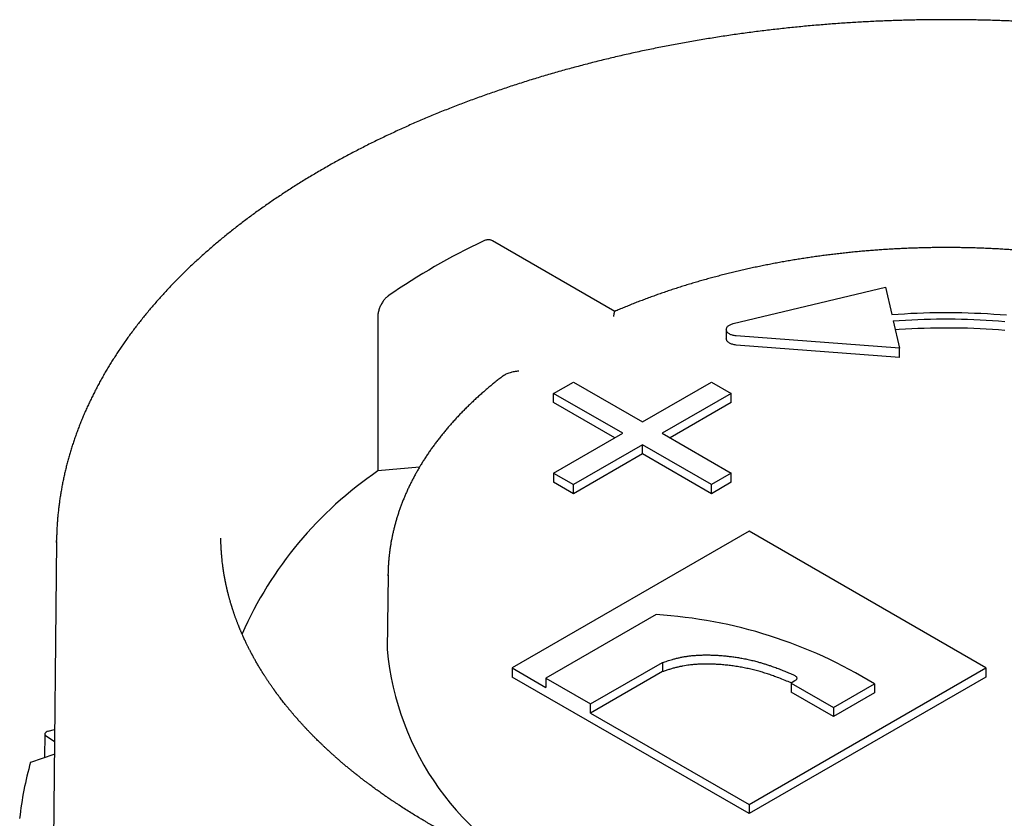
# Model space of a CAD drawing. Header units: millimetres. Extents: x 8 to 313, y 12 to 244.
# Tile 13 of 21: x 265 to 282, y 105 to 119. Entities that reach past the tile are written whole.
import ezdxf

# ---------------------------------------------------------------- set-up
doc = ezdxf.new("R2010")
doc.units = ezdxf.units.MM

msp = doc.modelspace()

# ---------------------------------------------------------------- linework, layer by layer
at = {"color": 7, "linetype": 'Continuous', "lineweight": 30}
for p, q in [((275.487, 113.868), (273.295, 115.134)), ((277.608, 113.651), (280.336, 114.303)), ((280.336, 114.303), (280.447, 113.812)), ((271.241, 113.767), (271.243, 111.01)), ((280.474, 113.698), (280.585, 113.207)), ((277.484, 113.544), (277.484, 113.381)), ((280.585, 113.207), (277.658, 113.429)), ((280.585, 113.044), (277.658, 113.266)), ((280.585, 113.044), (280.585, 113.207)), ((274.391, 112.397), (274.744, 112.601)), ((274.744, 112.601), (275.982, 111.887)), ((275.982, 111.887), (277.219, 112.601)), ((277.219, 112.601), (277.573, 112.397)), ((275.628, 111.683), (274.391, 112.397)), ((274.391, 112.234), (274.391, 112.397)), ((277.573, 112.397), (276.335, 111.683)), ((277.573, 112.234), (277.573, 112.397)), ((275.487, 111.601), (274.391, 112.234)), ((277.573, 112.234), (276.477, 111.601)), ((274.391, 110.969), (275.628, 111.683)), ((276.335, 111.683), (277.573, 110.969)), ((275.982, 111.479), (274.744, 110.765)), ((275.982, 111.316), (274.744, 110.601)), ((277.219, 110.765), (275.982, 111.479)), ((275.982, 111.316), (275.982, 111.479)), ((277.219, 110.601), (275.982, 111.316)), ((271.986, 111.074), (271.243, 111.01)), ((274.391, 110.969), (274.744, 110.765)), ((274.391, 110.969), (274.391, 110.805)), ((277.573, 110.969), (277.219, 110.765)), ((277.573, 110.805), (277.573, 110.969)), ((274.744, 110.601), (274.391, 110.805)), ((277.573, 110.805), (277.219, 110.601)), ((274.744, 110.601), (274.744, 110.765)), ((277.219, 110.601), (277.219, 110.765)), ((277.891, 109.928), (273.648, 107.479)), ((282.133, 107.479), (277.891, 109.928)), ((265.485, 109.743), (265.427, 104.269)), ((265.485, 109.725), (265.485, 109.762)), ((271.424, 109.149), (271.41, 107.805)), ((271.424, 109.131), (271.424, 109.167)), ((276.229, 108.433), (274.254, 107.292)), ((273.648, 107.479), (273.648, 107.315)), ((273.648, 107.479), (274.254, 107.129)), ((275.049, 106.833), (276.342, 107.575)), ((276.342, 107.575), (276.342, 107.411)), ((277.891, 105.029), (282.133, 107.479)), ((282.133, 107.479), (282.133, 107.315)), ((277.891, 104.866), (273.648, 107.315)), ((274.254, 107.292), (274.254, 107.129)), ((274.254, 107.292), (275.049, 106.833)), ((276.342, 107.411), (275.049, 106.67)), ((282.133, 107.315), (277.891, 104.866)), ((278.711, 107.245), (278.645, 107.207)), ((278.645, 107.207), (279.404, 106.769)), ((278.645, 107.207), (278.645, 107.043)), ((279.404, 106.769), (280.137, 107.193)), ((280.137, 107.193), (280.137, 107.029)), ((279.404, 106.606), (278.645, 107.043)), ((280.137, 107.029), (279.404, 106.606)), ((275.049, 106.67), (275.049, 106.833)), ((279.404, 106.769), (279.404, 106.606)), ((275.049, 106.67), (277.891, 105.029)), ((265.335, 106.343), (265.449, 106.372)), ((265.276, 106.291), (265.269, 105.872)), ((265.447, 106.155), (265.3, 106.253)), ((265.022, 105.789), (265.444, 105.932)), ((277.891, 105.029), (277.891, 104.866))]:
    msp.add_line(p, q, dxfattribs=at)
at = {"color": 7, "linetype": 'Continuous', "lineweight": 30, "flags": 128}
for points in [[(280.447, 113.812), (280.561, 113.82), (280.675, 113.827), (280.789, 113.834), (280.903, 113.839), (281.018, 113.843), (281.132, 113.846), (281.246, 113.848), (281.361, 113.849), (281.475, 113.849), (281.59, 113.848), (281.704, 113.846), (281.819, 113.843), (281.933, 113.839), (282.047, 113.834), (282.162, 113.828), (282.275, 113.821), (282.389, 113.813), (282.503, 113.804)], [(277.658, 113.429), (277.642, 113.431), (277.625, 113.434), (277.609, 113.437), (277.594, 113.441), (277.579, 113.446), (277.565, 113.451), (277.552, 113.457), (277.54, 113.464), (277.529, 113.471), (277.519, 113.479), (277.51, 113.487), (277.502, 113.496), (277.496, 113.505), (277.491, 113.515), (277.487, 113.524), (277.485, 113.534), (277.484, 113.543), (277.485, 113.553), (277.487, 113.563), (277.491, 113.572), (277.495, 113.582), (277.502, 113.591), (277.509, 113.6), (277.518, 113.608), (277.528, 113.616), (277.539, 113.623), (277.551, 113.63), (277.564, 113.636), (277.578, 113.642), (277.593, 113.646), (277.608, 113.651)], [(280.474, 113.698), (280.584, 113.706), (280.695, 113.713), (280.806, 113.718), (280.917, 113.723), (281.028, 113.727), (281.14, 113.73), (281.251, 113.733), (281.363, 113.734), (281.474, 113.734), (281.586, 113.733), (281.697, 113.731), (281.808, 113.728), (281.92, 113.724), (282.031, 113.719), (282.142, 113.713), (282.253, 113.707), (282.363, 113.699), (282.474, 113.69)], [(282.474, 113.527), (282.363, 113.536), (282.253, 113.543), (282.142, 113.55), (282.031, 113.556), (281.92, 113.561), (281.808, 113.565), (281.697, 113.568), (281.586, 113.569), (281.474, 113.57), (281.363, 113.57), (281.251, 113.569), (281.14, 113.567), (281.028, 113.564), (280.917, 113.56), (280.806, 113.555), (280.695, 113.549), (280.584, 113.542), (280.51, 113.537)], [(277.658, 113.266), (277.642, 113.268), (277.625, 113.27), (277.609, 113.274), (277.594, 113.278), (277.579, 113.282), (277.565, 113.288), (277.552, 113.294), (277.54, 113.301), (277.529, 113.308), (277.519, 113.316), (277.51, 113.324), (277.502, 113.333), (277.496, 113.342), (277.491, 113.351), (277.487, 113.361), (277.485, 113.37), (277.484, 113.38), (277.484, 113.381)], [(278.698, 107.349), (278.709, 107.344), (278.718, 107.339), (278.726, 107.332), (278.733, 107.325), (278.739, 107.318), (278.743, 107.311), (278.745, 107.303), (278.746, 107.295), (278.746, 107.287), (278.744, 107.279), (278.74, 107.272), (278.735, 107.264), (278.728, 107.257), (278.72, 107.251), (278.711, 107.245)]]:
    msp.add_lwpolyline(points, dxfattribs=at)
at = {"color": 7, "linetype": 'Continuous', "lineweight": 30}
for centre, radius, start, end in [((278.371, 104.083), 12.225, 115.3905, 124.6041), ((275.138, 105.287), 6.922, 124.238, 156.1274), ((275.707, 100.009), 8.44, 58.3346, 86.4489), ((276.42, 108.255), 5.03, 185.1305, 246.324), ((270.549, 104.187), 5.755, 163.8455, 174.0666)]:
    msp.add_arc(centre, radius, start, end, dxfattribs=at)
msp.add_ellipse((265.376, 106.29), major_axis=(0.1, 0), ratio=0.577232, start_param=1.988482, end_param=3.853465, dxfattribs=at)
for points, knots in [([(281.426, 119.097), (281.379, 119.097), (281.312, 119.097), (281.212, 119.096), (281.127, 119.095), (281.024, 119.094), (280.916, 119.092), (280.803, 119.09), (280.685, 119.087), (280.565, 119.083), (280.442, 119.079), (280.318, 119.075), (280.192, 119.069), (280.064, 119.063), (279.936, 119.056), (279.807, 119.049), (279.677, 119.041), (279.546, 119.032), (279.415, 119.023), (279.284, 119.012), (279.152, 119.002), (279.02, 118.99), (278.887, 118.978), (278.755, 118.965), (278.622, 118.952), (278.489, 118.937), (278.356, 118.923), (278.224, 118.907), (278.091, 118.891), (277.958, 118.874), (277.825, 118.856), (277.692, 118.838), (277.56, 118.819), (277.427, 118.799), (277.295, 118.778), (277.163, 118.757), (277.031, 118.736), (276.899, 118.713), (276.768, 118.69), (276.636, 118.666), (276.505, 118.641), (276.375, 118.616), (276.244, 118.59), (276.114, 118.564), (275.984, 118.537), (275.854, 118.509), (275.725, 118.48), (275.596, 118.451), (275.468, 118.421), (275.34, 118.39), (275.212, 118.359), (275.085, 118.327), (274.958, 118.294), (274.832, 118.261), (274.706, 118.227), (274.58, 118.193), (274.455, 118.157), (274.331, 118.122), (274.207, 118.085), (274.083, 118.048), (273.96, 118.01), (273.837, 117.972), (273.715, 117.932), (273.594, 117.893), (273.473, 117.852), (273.353, 117.811), (273.233, 117.77), (273.114, 117.727), (272.995, 117.684), (272.878, 117.641), (272.76, 117.597), (272.644, 117.552), (272.528, 117.507), (272.412, 117.461), (272.297, 117.414), (272.183, 117.367), (272.07, 117.319), (271.957, 117.271), (271.845, 117.222), (271.734, 117.172), (271.624, 117.122), (271.514, 117.071), (271.405, 117.02), (271.296, 116.968), (271.189, 116.916), (271.082, 116.863), (270.976, 116.809), (270.871, 116.755), (270.766, 116.7), (270.662, 116.645), (270.559, 116.589), (270.457, 116.533), (270.356, 116.476), (270.256, 116.418), (270.156, 116.36), (270.057, 116.302), (269.96, 116.243), (269.863, 116.183), (269.766, 116.123), (269.671, 116.062), (269.577, 116.001), (269.483, 115.939), (269.391, 115.877), (269.299, 115.815), (269.208, 115.751), (269.119, 115.688), (269.03, 115.624), (268.942, 115.559), (268.855, 115.494), (268.769, 115.428), (268.684, 115.362), (268.6, 115.296), (268.517, 115.229), (268.435, 115.161), (268.354, 115.094), (268.273, 115.025), (268.194, 114.956), (268.116, 114.887), (268.039, 114.818), (267.963, 114.748), (267.888, 114.677), (267.814, 114.606), (267.742, 114.535), (267.67, 114.463), (267.599, 114.391), (267.529, 114.319), (267.461, 114.246), (267.393, 114.173), (267.327, 114.099), (267.261, 114.025), (267.197, 113.951), (267.134, 113.876), (267.072, 113.801), (267.011, 113.726), (266.952, 113.65), (266.893, 113.574), (266.835, 113.497), (266.779, 113.421), (266.724, 113.344), (266.67, 113.266), (266.617, 113.189), (266.565, 113.111), (266.515, 113.033), (266.465, 112.954), (266.417, 112.875), (266.37, 112.796), (266.324, 112.717), (266.279, 112.637), (266.236, 112.558), (266.194, 112.478), (266.153, 112.397), (266.113, 112.317), (266.074, 112.236), (266.037, 112.155), (266, 112.074), (265.965, 111.993), (265.931, 111.911), (265.899, 111.83), (265.867, 111.748), (265.837, 111.666), (265.808, 111.583), (265.78, 111.501), (265.754, 111.419), (265.729, 111.336), (265.705, 111.253), (265.682, 111.17), (265.66, 111.087), (265.64, 111.004), (265.621, 110.92), (265.603, 110.837), (265.587, 110.753), (265.571, 110.67), (265.557, 110.586), (265.544, 110.502), (265.533, 110.418), (265.522, 110.334), (265.513, 110.25), (265.505, 110.166), (265.499, 110.082), (265.493, 109.998), (265.489, 109.913), (265.487, 109.835), (265.486, 109.785), (265.486, 109.763)], [0, 0, 0, 0, 0.005757, 0.008134, 0.012076, 0.016178, 0.020586, 0.025192, 0.029952, 0.034833, 0.03981, 0.044864, 0.049982, 0.055154, 0.060371, 0.065626, 0.070916, 0.076234, 0.081578, 0.086944, 0.092331, 0.097736, 0.103157, 0.108593, 0.114042, 0.119503, 0.124976, 0.130459, 0.135951, 0.141452, 0.146961, 0.152478, 0.158001, 0.163531, 0.169068, 0.17461, 0.180157, 0.185709, 0.191267, 0.196829, 0.202395, 0.207965, 0.213539, 0.219116, 0.224698, 0.230282, 0.23587, 0.24146, 0.247054, 0.25265, 0.258249, 0.263851, 0.269455, 0.275061, 0.28067, 0.28628, 0.291893, 0.297508, 0.303125, 0.308744, 0.314364, 0.319987, 0.325611, 0.331237, 0.336864, 0.342493, 0.348123, 0.353755, 0.359389, 0.365024, 0.37066, 0.376297, 0.381936, 0.387576, 0.393217, 0.39886, 0.404503, 0.410148, 0.415794, 0.421441, 0.427089, 0.432738, 0.438388, 0.444039, 0.449691, 0.455344, 0.460997, 0.466652, 0.472307, 0.477963, 0.48362, 0.489278, 0.494936, 0.500595, 0.506255, 0.511915, 0.517576, 0.523237, 0.528899, 0.534562, 0.540225, 0.545888, 0.551552, 0.557216, 0.56288, 0.568545, 0.574209, 0.579874, 0.585539, 0.591204, 0.596869, 0.602534, 0.608199, 0.613864, 0.619528, 0.625193, 0.630857, 0.63652, 0.642183, 0.647845, 0.653507, 0.659168, 0.664829, 0.670489, 0.676147, 0.681805, 0.687462, 0.693117, 0.698772, 0.704425, 0.710076, 0.715727, 0.721375, 0.727022, 0.732668, 0.738311, 0.743953, 0.749593, 0.755231, 0.760867, 0.7665, 0.772132, 0.777761, 0.783388, 0.789012, 0.794634, 0.800254, 0.805871, 0.811486, 0.817098, 0.822707, 0.828314, 0.833918, 0.839519, 0.845118, 0.850715, 0.856308, 0.8619, 0.867489, 0.873075, 0.878659, 0.884241, 0.889821, 0.895399, 0.900974, 0.906548, 0.912121, 0.917691, 0.923261, 0.928829, 0.934395, 0.939962, 0.945527, 0.951092, 0.956656, 0.96222, 0.967785, 0.973349, 0.978915, 0.984481, 0.990048, 0.995616, 1, 1, 1, 1]), ([(297.367, 109.761), (297.367, 109.771), (297.367, 109.808), (297.365, 109.874), (297.361, 109.959), (297.357, 110.043), (297.351, 110.128), (297.343, 110.212), (297.335, 110.297), (297.325, 110.381), (297.314, 110.465), (297.301, 110.55), (297.288, 110.634), (297.273, 110.719), (297.257, 110.803), (297.239, 110.887), (297.22, 110.971), (297.2, 111.055), (297.179, 111.139), (297.156, 111.223), (297.132, 111.307), (297.107, 111.391), (297.081, 111.475), (297.053, 111.558), (297.024, 111.642), (296.994, 111.725), (296.962, 111.808), (296.93, 111.891), (296.895, 111.974), (296.86, 112.057), (296.823, 112.14), (296.785, 112.222), (296.746, 112.304), (296.706, 112.387), (296.664, 112.468), (296.621, 112.55), (296.577, 112.632), (296.531, 112.713), (296.484, 112.794), (296.436, 112.875), (296.387, 112.955), (296.336, 113.036), (296.284, 113.116), (296.231, 113.196), (296.177, 113.275), (296.121, 113.354), (296.065, 113.433), (296.006, 113.512), (295.947, 113.59), (295.887, 113.668), (295.825, 113.746), (295.762, 113.823), (295.698, 113.9), (295.633, 113.977), (295.566, 114.053), (295.499, 114.129), (295.43, 114.205), (295.36, 114.28), (295.289, 114.355), (295.216, 114.43), (295.143, 114.504), (295.068, 114.577), (294.992, 114.651), (294.915, 114.723), (294.837, 114.796), (294.758, 114.868), (294.678, 114.939), (294.596, 115.01), (294.514, 115.081), (294.43, 115.151), (294.346, 115.221), (294.26, 115.29), (294.173, 115.359), (294.085, 115.427), (293.996, 115.495), (293.907, 115.562), (293.816, 115.629), (293.724, 115.695), (293.63, 115.761), (293.536, 115.826), (293.441, 115.891), (293.345, 115.955), (293.248, 116.019), (293.15, 116.082), (293.051, 116.145), (292.951, 116.207), (292.851, 116.268), (292.749, 116.329), (292.646, 116.39), (292.542, 116.45), (292.438, 116.509), (292.332, 116.568), (292.226, 116.626), (292.119, 116.683), (292.01, 116.74), (291.901, 116.797), (291.791, 116.852), (291.681, 116.908), (291.569, 116.962), (291.457, 117.016), (291.343, 117.069), (291.229, 117.122), (291.114, 117.174), (290.999, 117.226), (290.882, 117.277), (290.765, 117.327), (290.647, 117.376), (290.528, 117.425), (290.408, 117.474), (290.288, 117.521), (290.167, 117.568), (290.045, 117.615), (289.922, 117.661), (289.799, 117.706), (289.675, 117.75), (289.55, 117.794), (289.425, 117.837), (289.299, 117.879), (289.172, 117.921), (289.045, 117.962), (288.917, 118.003), (288.788, 118.042), (288.659, 118.081), (288.529, 118.12), (288.398, 118.157), (288.267, 118.194), (288.135, 118.23), (288.003, 118.266), (287.87, 118.301), (287.736, 118.335), (287.602, 118.368), (287.468, 118.401), (287.332, 118.433), (287.197, 118.464), (287.06, 118.495), (286.923, 118.525), (286.786, 118.554), (286.648, 118.582), (286.509, 118.61), (286.37, 118.637), (286.231, 118.663), (286.091, 118.689), (285.95, 118.714), (285.809, 118.738), (285.668, 118.761), (285.526, 118.783), (285.383, 118.805), (285.24, 118.826), (285.096, 118.847), (284.952, 118.866), (284.808, 118.885), (284.662, 118.903), (284.516, 118.92), (284.375, 118.936), (284.238, 118.951), (284.106, 118.964), (283.974, 118.977), (283.842, 118.989), (283.71, 119.001), (283.577, 119.012), (283.445, 119.022), (283.312, 119.032), (283.179, 119.041), (283.046, 119.049), (282.914, 119.056), (282.781, 119.063), (282.648, 119.07), (282.516, 119.075), (282.384, 119.08), (282.253, 119.085), (282.122, 119.088), (281.994, 119.091), (281.87, 119.094), (281.757, 119.095), (281.659, 119.096), (281.552, 119.097), (281.475, 119.097), (281.426, 119.097)], [0, 0, 0, 0, 0.001891, 0.007465, 0.013042, 0.018622, 0.024204, 0.02979, 0.035378, 0.04097, 0.046566, 0.052165, 0.057769, 0.063376, 0.068988, 0.074605, 0.080226, 0.085853, 0.091484, 0.097121, 0.102762, 0.108409, 0.114062, 0.11972, 0.125384, 0.131053, 0.136729, 0.14241, 0.148096, 0.153789, 0.159487, 0.165191, 0.170901, 0.176617, 0.182338, 0.188065, 0.193798, 0.199536, 0.205279, 0.211028, 0.216781, 0.22254, 0.228304, 0.234073, 0.239847, 0.245625, 0.251408, 0.257195, 0.262986, 0.268782, 0.274581, 0.280385, 0.286191, 0.292002, 0.297816, 0.303633, 0.309453, 0.315277, 0.321103, 0.326932, 0.332763, 0.338597, 0.344433, 0.350272, 0.356112, 0.361955, 0.367799, 0.373645, 0.379493, 0.385343, 0.391194, 0.397046, 0.402899, 0.408754, 0.41461, 0.420467, 0.426325, 0.432184, 0.438044, 0.443904, 0.449765, 0.455627, 0.46149, 0.467353, 0.473216, 0.47908, 0.484945, 0.49081, 0.496675, 0.502541, 0.508407, 0.514274, 0.52014, 0.526007, 0.531875, 0.537742, 0.54361, 0.549478, 0.555347, 0.561216, 0.567085, 0.572954, 0.578824, 0.584694, 0.590564, 0.596435, 0.602306, 0.608178, 0.61405, 0.619922, 0.625795, 0.631669, 0.637543, 0.643418, 0.649294, 0.65517, 0.661047, 0.666925, 0.672804, 0.678684, 0.684565, 0.690447, 0.69633, 0.702215, 0.708101, 0.713989, 0.719878, 0.725769, 0.731661, 0.737556, 0.743453, 0.749352, 0.755253, 0.761157, 0.767064, 0.772973, 0.778886, 0.784802, 0.790722, 0.796646, 0.802574, 0.808506, 0.814443, 0.820386, 0.826334, 0.832289, 0.83825, 0.844218, 0.850195, 0.85618, 0.862175, 0.86818, 0.874198, 0.880228, 0.885648, 0.891068, 0.896486, 0.901903, 0.907318, 0.912731, 0.918141, 0.92355, 0.928954, 0.934355, 0.939751, 0.94514, 0.950521, 0.95589, 0.961243, 0.966572, 0.971863, 0.977086, 0.982174, 0.98692, 0.99075, 0.994059, 1, 1, 1, 1]), ([(273.295, 115.133), (273.295, 115.134), (273.288, 115.138), (273.274, 115.144), (273.253, 115.15), (273.229, 115.152), (273.205, 115.151), (273.18, 115.146), (273.155, 115.139), (273.138, 115.132), (273.129, 115.128)], [0, 0, 0, 0, 0.0082117, 0.1510538, 0.2934493, 0.4367121, 0.5804291, 0.7236926, 0.8618465, 1, 1, 1, 1]), ([(281.426, 115.012), (281.389, 115.012), (281.336, 115.012), (281.257, 115.012), (281.189, 115.011), (281.108, 115.01), (281.022, 115.008), (280.933, 115.005), (280.84, 115.002), (280.745, 114.999), (280.648, 114.995), (280.549, 114.99), (280.449, 114.985), (280.349, 114.979), (280.247, 114.972), (280.145, 114.964), (280.043, 114.956), (279.94, 114.948), (279.836, 114.938), (279.733, 114.928), (279.629, 114.917), (279.525, 114.906), (279.421, 114.894), (279.317, 114.881), (279.213, 114.868), (279.109, 114.853), (279.005, 114.839), (278.901, 114.823), (278.797, 114.807), (278.693, 114.79), (278.59, 114.772), (278.487, 114.754), (278.383, 114.735), (278.281, 114.716), (278.178, 114.695), (278.076, 114.675), (277.974, 114.653), (277.872, 114.631), (277.771, 114.608), (277.669, 114.584), (277.569, 114.56), (277.469, 114.535), (277.369, 114.509), (277.269, 114.483), (277.17, 114.456), (277.072, 114.429), (276.973, 114.401), (276.876, 114.372), (276.779, 114.342), (276.682, 114.312), (276.586, 114.282), (276.49, 114.25), (276.395, 114.218), (276.301, 114.186), (276.207, 114.152), (276.114, 114.118), (276.021, 114.084), (275.929, 114.049), (275.837, 114.013), (275.747, 113.977), (275.656, 113.94), (275.57, 113.904), (275.513, 113.879), (275.486, 113.868)], [0, 0, 0, 0, 0.017696, 0.025013, 0.037146, 0.049773, 0.06334, 0.077517, 0.092171, 0.107194, 0.122512, 0.138069, 0.153822, 0.169739, 0.185795, 0.201969, 0.218246, 0.234612, 0.251056, 0.26757, 0.284145, 0.300775, 0.317455, 0.33418, 0.350945, 0.367747, 0.384583, 0.40145, 0.418346, 0.435268, 0.452214, 0.469183, 0.486174, 0.503184, 0.520212, 0.537258, 0.55432, 0.571397, 0.588488, 0.605593, 0.622711, 0.639841, 0.656982, 0.674135, 0.691298, 0.70847, 0.725653, 0.742844, 0.760044, 0.777252, 0.794468, 0.811691, 0.828922, 0.84616, 0.863404, 0.880655, 0.897913, 0.915176, 0.932445, 0.949719, 0.966999, 0.984285, 1, 1, 1, 1]), ([(291.428, 109.169), (291.428, 109.173), (291.428, 109.199), (291.427, 109.247), (291.423, 109.314), (291.419, 109.381), (291.413, 109.448), (291.406, 109.514), (291.398, 109.581), (291.388, 109.648), (291.377, 109.715), (291.365, 109.782), (291.352, 109.848), (291.337, 109.915), (291.321, 109.982), (291.304, 110.048), (291.286, 110.115), (291.266, 110.181), (291.245, 110.247), (291.222, 110.314), (291.199, 110.38), (291.174, 110.446), (291.147, 110.511), (291.12, 110.577), (291.091, 110.643), (291.061, 110.708), (291.03, 110.773), (290.997, 110.838), (290.963, 110.903), (290.928, 110.968), (290.891, 111.032), (290.854, 111.096), (290.814, 111.16), (290.774, 111.224), (290.733, 111.288), (290.69, 111.351), (290.646, 111.414), (290.601, 111.476), (290.554, 111.539), (290.506, 111.601), (290.457, 111.662), (290.407, 111.724), (290.356, 111.785), (290.303, 111.845), (290.249, 111.906), (290.194, 111.966), (290.138, 112.025), (290.081, 112.084), (290.022, 112.143), (289.962, 112.202), (289.902, 112.26), (289.84, 112.317), (289.777, 112.374), (289.712, 112.431), (289.647, 112.487), (289.581, 112.543), (289.513, 112.598), (289.444, 112.653), (289.375, 112.707), (289.304, 112.761), (289.232, 112.815), (289.159, 112.868), (289.085, 112.92), (289.01, 112.972), (288.935, 113.023), (288.858, 113.074), (288.78, 113.124), (288.701, 113.174), (288.621, 113.223), (288.54, 113.272), (288.458, 113.32), (288.376, 113.367), (288.292, 113.414), (288.208, 113.46), (288.122, 113.506), (288.036, 113.551), (287.949, 113.596), (287.861, 113.64), (287.772, 113.683), (287.682, 113.726), (287.591, 113.768), (287.5, 113.809), (287.407, 113.85), (287.314, 113.89), (287.22, 113.93), (287.126, 113.969), (287.03, 114.007), (286.934, 114.045), (286.837, 114.082), (286.74, 114.118), (286.641, 114.154), (286.542, 114.189), (286.442, 114.223), (286.342, 114.257), (286.241, 114.29), (286.139, 114.322), (286.036, 114.354), (285.933, 114.385), (285.829, 114.415), (285.725, 114.445), (285.619, 114.474), (285.514, 114.502), (285.407, 114.529), (285.3, 114.556), (285.193, 114.582), (285.085, 114.607), (284.976, 114.632), (284.867, 114.656), (284.757, 114.679), (284.647, 114.701), (284.536, 114.723), (284.424, 114.744), (284.312, 114.764), (284.2, 114.783), (284.086, 114.802), (283.973, 114.82), (283.858, 114.837), (283.747, 114.853), (283.64, 114.867), (283.537, 114.881), (283.433, 114.894), (283.329, 114.906), (283.224, 114.917), (283.12, 114.928), (283.016, 114.938), (282.911, 114.948), (282.806, 114.957), (282.701, 114.965), (282.597, 114.972), (282.492, 114.979), (282.387, 114.986), (282.282, 114.991), (282.178, 114.996), (282.074, 115), (281.971, 115.004), (281.869, 115.007), (281.771, 115.009), (281.683, 115.011), (281.606, 115.012), (281.523, 115.012), (281.464, 115.012), (281.426, 115.012)], [0, 0, 0, 0, 0.00118, 0.008231, 0.015287, 0.022348, 0.029414, 0.036486, 0.043565, 0.05065, 0.057742, 0.064842, 0.071949, 0.079065, 0.086189, 0.093322, 0.100463, 0.107614, 0.114774, 0.121943, 0.129122, 0.13631, 0.143509, 0.150717, 0.157934, 0.165162, 0.172399, 0.179646, 0.186902, 0.194167, 0.201442, 0.208725, 0.216017, 0.223318, 0.230627, 0.237944, 0.245269, 0.252602, 0.259942, 0.267288, 0.274642, 0.282001, 0.289367, 0.296739, 0.304116, 0.311498, 0.318886, 0.326278, 0.333674, 0.341075, 0.348479, 0.355887, 0.363299, 0.370713, 0.378131, 0.385551, 0.392974, 0.4004, 0.407827, 0.415257, 0.422688, 0.430121, 0.437556, 0.444992, 0.45243, 0.459869, 0.467309, 0.47475, 0.482192, 0.489635, 0.497079, 0.504523, 0.511969, 0.519415, 0.526862, 0.53431, 0.541759, 0.549208, 0.556658, 0.564109, 0.57156, 0.579013, 0.586466, 0.593921, 0.601376, 0.608832, 0.61629, 0.623749, 0.631209, 0.638671, 0.646134, 0.653599, 0.661066, 0.668534, 0.676005, 0.683479, 0.690954, 0.698433, 0.705914, 0.713399, 0.720887, 0.728379, 0.735875, 0.743376, 0.750881, 0.758392, 0.765908, 0.77343, 0.780959, 0.788496, 0.79604, 0.803593, 0.811156, 0.818729, 0.826315, 0.833913, 0.841525, 0.849154, 0.856001, 0.862848, 0.869692, 0.876535, 0.883375, 0.890213, 0.897048, 0.903879, 0.910706, 0.917528, 0.924343, 0.93115, 0.937946, 0.944727, 0.951487, 0.958216, 0.964894, 0.971484, 0.977894, 0.983838, 0.988571, 0.992777, 1, 1, 1, 1]), ([(271.429, 114.146), (271.421, 114.141), (271.407, 114.13), (271.386, 114.11), (271.365, 114.088), (271.345, 114.063), (271.326, 114.036), (271.309, 114.007), (271.293, 113.977), (271.279, 113.946), (271.267, 113.915), (271.257, 113.883), (271.25, 113.851), (271.244, 113.821), (271.241, 113.793), (271.241, 113.775), (271.241, 113.767)], [0, 0, 0, 0, 0.072359, 0.144948, 0.217307, 0.289667, 0.362256, 0.434615, 0.506944, 0.579505, 0.651832, 0.723841, 0.796081, 0.868088, 0.934044, 1, 1, 1, 1]), ([(275.469, 113.777), (275.47, 113.785), (275.472, 113.801), (275.475, 113.821), (275.477, 113.836), (275.48, 113.849), (275.482, 113.858), (275.483, 113.862), (275.484, 113.865), (275.485, 113.866), (275.485, 113.866), (275.485, 113.867), (275.486, 113.867), (275.486, 113.868), (275.486, 113.868), (275.486, 113.868)], [0, 0, 0, 0, 0.160157, 0.309666, 0.448541, 0.576804, 0.707885, 0.825736, 0.854429, 0.882221, 0.909112, 0.935105, 0.960202, 0.984405, 1, 1, 1, 1]), ([(273.768, 112.795), (273.753, 112.795), (273.725, 112.793), (273.683, 112.787), (273.646, 112.779), (273.608, 112.769), (273.572, 112.756), (273.538, 112.742), (273.514, 112.729), (273.497, 112.72), (273.487, 112.713), (273.477, 112.706), (273.469, 112.7), (273.465, 112.697), (273.465, 112.697)], [0, 0, 0, 0, 0.1353987, 0.261789, 0.3791847, 0.4876026, 0.6182137, 0.732981, 0.8320108, 0.8727371, 0.9128258, 0.952289, 0.9911398, 1, 1, 1, 1]), ([(273.465, 112.697), (273.458, 112.691), (273.428, 112.669), (273.377, 112.628), (273.312, 112.576), (273.247, 112.522), (273.184, 112.469), (273.122, 112.414), (273.06, 112.36), (273, 112.305), (272.94, 112.249), (272.882, 112.194), (272.825, 112.137), (272.768, 112.081), (272.713, 112.024), (272.659, 111.966), (272.606, 111.909), (272.554, 111.85), (272.503, 111.792), (272.453, 111.733), (272.405, 111.674), (272.357, 111.614), (272.311, 111.554), (272.265, 111.494), (272.221, 111.434), (272.178, 111.373), (272.136, 111.312), (272.095, 111.25), (272.056, 111.188), (272.017, 111.126), (271.98, 111.064), (271.944, 111.001), (271.909, 110.939), (271.875, 110.876), (271.843, 110.812), (271.811, 110.749), (271.781, 110.685), (271.752, 110.621), (271.724, 110.557), (271.698, 110.493), (271.672, 110.428), (271.648, 110.363), (271.625, 110.298), (271.604, 110.233), (271.583, 110.168), (271.564, 110.103), (271.546, 110.037), (271.529, 109.972), (271.513, 109.906), (271.499, 109.84), (271.486, 109.774), (271.474, 109.708), (271.463, 109.642), (271.454, 109.575), (271.446, 109.509), (271.439, 109.442), (271.433, 109.376), (271.429, 109.309), (271.426, 109.243), (271.425, 109.195), (271.424, 109.17), (271.424, 109.168)], [0, 0, 0, 0, 0.005456, 0.022981, 0.040506, 0.058032, 0.075556, 0.09308, 0.110604, 0.128126, 0.145647, 0.163166, 0.180682, 0.198197, 0.215709, 0.233218, 0.250723, 0.268225, 0.285722, 0.303215, 0.320704, 0.338187, 0.355665, 0.373138, 0.390604, 0.408063, 0.425516, 0.442963, 0.460401, 0.477833, 0.495257, 0.512673, 0.53008, 0.54748, 0.564872, 0.582256, 0.599631, 0.616998, 0.634357, 0.651709, 0.669053, 0.686389, 0.703719, 0.721042, 0.738359, 0.75567, 0.772976, 0.790278, 0.807577, 0.824872, 0.842165, 0.859457, 0.876749, 0.894041, 0.911335, 0.928632, 0.945932, 0.963237, 0.980548, 0.997866, 1, 1, 1, 1]), ([(294.424, 109.802), (294.424, 109.798), (294.423, 109.791), (294.423, 109.774), (294.423, 109.754), (294.422, 109.733), (294.422, 109.709), (294.421, 109.684), (294.42, 109.66), (294.419, 109.639), (294.418, 109.622), (294.417, 109.606), (294.416, 109.592), (294.415, 109.581), (294.415, 109.572), (294.414, 109.566), (294.414, 109.561), (294.414, 109.556), (294.413, 109.552), (294.413, 109.546), (294.412, 109.539), (294.412, 109.53), (294.411, 109.519), (294.41, 109.507), (294.409, 109.495), (294.408, 109.482), (294.406, 109.464), (294.404, 109.439), (294.401, 109.413), (294.399, 109.39), (294.396, 109.371), (294.394, 109.354), (294.393, 109.339), (294.391, 109.327), (294.39, 109.318), (294.389, 109.31), (294.388, 109.304), (294.388, 109.299), (294.387, 109.294), (294.386, 109.288), (294.385, 109.28), (294.383, 109.27), (294.381, 109.255), (294.379, 109.237), (294.376, 109.217), (294.373, 109.196), (294.369, 109.177), (294.365, 109.151), (294.36, 109.119), (294.353, 109.081), (294.346, 109.046), (294.34, 109.016), (294.335, 108.992), (294.331, 108.972), (294.326, 108.951), (294.321, 108.928), (294.317, 108.907), (294.312, 108.888), (294.309, 108.873), (294.305, 108.858), (294.302, 108.845), (294.299, 108.834), (294.297, 108.825), (294.295, 108.819), (294.294, 108.813), (294.292, 108.806), (294.29, 108.798), (294.288, 108.788), (294.285, 108.776), (294.281, 108.762), (294.276, 108.745), (294.271, 108.726), (294.266, 108.706), (294.26, 108.687), (294.256, 108.67), (294.251, 108.655), (294.247, 108.64), (294.242, 108.625), (294.238, 108.61), (294.233, 108.594), (294.229, 108.581), (294.225, 108.57), (294.223, 108.563), (294.221, 108.556), (294.219, 108.55), (294.217, 108.543), (294.214, 108.535), (294.211, 108.525), (294.207, 108.513), (294.202, 108.499), (294.197, 108.484), (294.192, 108.469), (294.187, 108.454), (294.18, 108.433), (294.171, 108.407), (294.161, 108.378), (294.152, 108.354), (294.144, 108.334), (294.137, 108.316), (294.131, 108.299), (294.126, 108.284), (294.121, 108.272), (294.117, 108.262), (294.114, 108.255), (294.112, 108.25), (294.11, 108.245), (294.108, 108.239), (294.105, 108.232), (294.101, 108.223), (294.097, 108.212), (294.092, 108.199), (294.086, 108.185), (294.08, 108.171), (294.072, 108.152), (294.062, 108.128), (294.05, 108.099), (294.038, 108.072), (294.027, 108.048), (294.017, 108.027), (294.01, 108.01), (294.003, 107.995), (293.997, 107.982), (293.991, 107.97), (293.985, 107.957), (293.979, 107.943), (293.971, 107.927), (293.962, 107.909), (293.952, 107.889), (293.94, 107.864), (293.926, 107.835), (293.908, 107.8), (293.893, 107.771), (293.881, 107.748), (293.873, 107.733), (293.866, 107.72), (293.86, 107.709), (293.856, 107.701), (293.852, 107.694), (293.849, 107.688), (293.845, 107.681), (293.84, 107.672), (293.834, 107.662), (293.827, 107.649), (293.814, 107.625), (293.794, 107.59), (293.769, 107.546), (293.748, 107.51), (293.731, 107.483), (293.72, 107.464), (293.709, 107.447), (293.7, 107.431), (293.692, 107.419), (293.686, 107.41), (293.682, 107.403), (293.678, 107.397), (293.675, 107.392), (293.672, 107.387), (293.668, 107.381), (293.663, 107.373), (293.656, 107.362), (293.649, 107.35), (293.64, 107.336), (293.631, 107.323), (293.613, 107.295), (293.586, 107.254), (293.55, 107.201), (293.521, 107.158), (293.499, 107.127), (293.484, 107.107), (293.471, 107.088), (293.459, 107.071), (293.448, 107.056), (293.438, 107.042), (293.427, 107.027), (293.415, 107.011), (293.401, 106.991), (293.385, 106.971), (293.368, 106.948), (293.35, 106.924), (293.333, 106.902), (293.317, 106.882), (293.303, 106.864), (293.288, 106.845), (293.273, 106.826), (293.258, 106.807), (293.244, 106.79), (293.232, 106.775), (293.222, 106.762), (293.214, 106.753), (293.208, 106.746), (293.203, 106.74), (293.199, 106.735), (293.196, 106.731), (293.191, 106.725), (293.185, 106.718), (293.177, 106.708), (293.167, 106.697), (293.147, 106.672), (293.116, 106.636), (293.08, 106.595), (293.049, 106.559), (293.022, 106.528), (292.993, 106.496), (292.969, 106.47), (292.949, 106.448), (292.935, 106.433), (292.922, 106.419), (292.91, 106.406), (292.9, 106.396), (292.892, 106.387), (292.886, 106.381), (292.882, 106.376), (292.878, 106.372), (292.873, 106.367), (292.867, 106.361), (292.86, 106.353), (292.852, 106.344), (292.842, 106.334), (292.831, 106.322), (292.818, 106.309), (292.803, 106.294), (292.789, 106.279), (292.774, 106.264), (292.759, 106.249), (292.74, 106.23), (292.716, 106.206), (292.687, 106.178), (292.661, 106.152), (292.636, 106.127), (292.611, 106.103), (292.585, 106.079), (292.559, 106.054), (292.537, 106.034), (292.52, 106.017), (292.508, 106.007), (292.499, 105.998), (292.491, 105.991), (292.486, 105.986), (292.48, 105.98), (292.473, 105.974), (292.464, 105.965), (292.452, 105.955), (292.439, 105.943), (292.423, 105.929), (292.395, 105.903), (292.353, 105.866), (292.3, 105.82), (292.247, 105.774), (292.202, 105.736), (292.167, 105.707), (292.14, 105.685), (292.115, 105.664), (292.091, 105.644), (292.07, 105.627), (292.051, 105.612), (292.034, 105.598), (292.02, 105.587), (292.007, 105.577), (291.997, 105.568), (291.987, 105.561), (291.976, 105.552), (291.962, 105.541), (291.943, 105.526), (291.923, 105.51), (291.901, 105.493), (291.877, 105.475), (291.851, 105.455), (291.822, 105.433), (291.79, 105.408), (291.757, 105.384), (291.722, 105.358), (291.687, 105.332), (291.65, 105.305), (291.616, 105.281), (291.588, 105.261), (291.565, 105.244), (291.541, 105.228), (291.517, 105.21), (291.492, 105.193), (291.469, 105.177), (291.45, 105.164), (291.435, 105.153), (291.422, 105.145), (291.413, 105.138), (291.406, 105.134), (291.4, 105.13), (291.392, 105.124), (291.379, 105.116), (291.363, 105.104), (291.334, 105.085), (291.292, 105.057), (291.239, 105.022), (291.183, 104.986), (291.124, 104.948), (291.062, 104.909), (290.999, 104.869), (290.924, 104.823), (290.835, 104.769), (290.759, 104.724), (290.707, 104.694), (290.683, 104.68), (290.661, 104.667), (290.642, 104.657), (290.626, 104.648), (290.614, 104.641), (290.605, 104.635), (290.599, 104.632), (290.593, 104.629), (290.587, 104.625), (290.579, 104.621), (290.569, 104.615), (290.556, 104.608), (290.54, 104.599), (290.523, 104.589), (290.494, 104.573), (290.454, 104.551), (290.403, 104.523), (290.348, 104.493), (290.288, 104.461), (290.224, 104.428), (290.158, 104.393), (290.088, 104.357), (289.987, 104.306), (289.855, 104.241), (289.692, 104.163), (289.528, 104.087), (289.387, 104.024), (289.268, 103.973), (289.173, 103.932), (289.078, 103.892), (288.983, 103.853), (288.889, 103.815), (288.796, 103.778), (288.703, 103.742), (288.611, 103.707), (288.518, 103.672), (288.428, 103.639), (288.342, 103.608), (288.272, 103.583), (288.218, 103.564), (288.178, 103.55), (288.139, 103.537), (288.102, 103.524), (288.066, 103.512), (288.033, 103.5), (288.007, 103.492), (287.989, 103.486), (287.976, 103.481), (287.964, 103.477), (287.953, 103.474), (287.944, 103.471), (287.937, 103.468), (287.931, 103.466), (287.926, 103.465), (287.92, 103.463), (287.91, 103.459), (287.895, 103.455), (287.874, 103.448), (287.849, 103.44), (287.82, 103.43), (287.79, 103.421), (287.759, 103.411), (287.728, 103.401), (287.696, 103.391), (287.663, 103.38), (287.568, 103.351), (287.409, 103.303), (287.184, 103.238), (286.97, 103.179), (286.767, 103.125), (286.576, 103.077), (286.417, 103.039), (286.291, 103.01), (286.198, 102.988), (286.101, 102.967), (286.002, 102.945), (285.89, 102.921), (285.765, 102.896), (285.625, 102.868), (285.479, 102.84), (285.329, 102.812), (285.174, 102.785), (285.013, 102.758), (284.857, 102.733), (284.706, 102.71), (284.561, 102.689), (284.412, 102.668), (284.259, 102.648), (284.103, 102.629), (283.946, 102.61), (283.789, 102.593), (283.632, 102.577), (283.471, 102.562), (283.307, 102.548), (283.14, 102.534), (282.97, 102.522), (282.796, 102.511), (282.62, 102.501), (282.441, 102.492), (282.263, 102.485), (282.088, 102.479), (281.917, 102.475), (281.748, 102.472), (281.577, 102.47), (281.405, 102.469), (281.232, 102.47), (281.062, 102.472), (280.895, 102.476), (280.731, 102.48), (280.561, 102.486), (280.386, 102.493), (280.205, 102.502), (280.029, 102.513), (279.857, 102.524), (279.688, 102.536), (279.523, 102.55), (279.362, 102.564), (279.206, 102.579), (279.055, 102.594), (278.909, 102.61), (278.767, 102.627), (278.625, 102.644), (278.482, 102.663), (278.335, 102.683), (278.184, 102.704), (278.03, 102.728), (277.873, 102.753), (277.714, 102.779), (277.552, 102.807), (277.384, 102.838), (277.213, 102.871), (277.037, 102.906), (276.858, 102.943), (276.676, 102.983), (276.49, 103.026), (276.302, 103.071), (276.15, 103.109), (276.033, 103.139), (275.953, 103.16), (275.875, 103.181), (275.8, 103.201), (275.729, 103.221), (275.656, 103.242), (275.583, 103.262), (275.511, 103.283), (275.442, 103.304), (275.378, 103.323), (275.317, 103.341), (275.26, 103.359), (275.207, 103.375), (275.159, 103.39), (275.115, 103.404), (275.075, 103.417), (275.039, 103.428), (275.007, 103.439), (274.98, 103.447), (274.956, 103.455), (274.936, 103.462), (274.92, 103.467), (274.906, 103.472), (274.891, 103.477), (274.872, 103.483), (274.85, 103.49), (274.826, 103.499), (274.795, 103.509), (274.759, 103.521), (274.717, 103.535), (274.671, 103.551), (274.62, 103.569), (274.565, 103.588), (274.507, 103.609), (274.444, 103.632), (274.378, 103.656), (274.293, 103.688), (274.191, 103.726), (274.077, 103.77), (273.966, 103.814), (273.86, 103.857), (273.757, 103.899), (273.659, 103.941), (273.567, 103.98), (273.481, 104.018), (273.401, 104.053), (273.324, 104.088), (273.25, 104.122), (273.179, 104.155), (273.099, 104.193), (273.01, 104.235), (272.912, 104.284), (272.811, 104.334), (272.709, 104.386), (272.626, 104.429), (272.562, 104.463), (272.519, 104.486), (272.477, 104.508), (272.438, 104.53), (272.402, 104.549), (272.369, 104.567), (272.34, 104.584), (272.314, 104.598), (272.29, 104.611), (272.27, 104.623), (272.254, 104.632), (272.241, 104.64), (272.229, 104.646), (272.216, 104.654), (272.2, 104.662), (272.182, 104.673), (272.162, 104.685), (272.139, 104.698), (272.114, 104.713), (272.086, 104.729), (272.055, 104.747), (272.024, 104.766), (271.971, 104.797), (271.899, 104.841), (271.807, 104.898), (271.714, 104.957), (271.644, 105.002), (271.597, 105.033), (271.574, 105.048), (271.552, 105.063), (271.533, 105.076), (271.515, 105.087), (271.5, 105.098), (271.488, 105.106), (271.477, 105.113), (271.468, 105.119), (271.459, 105.125), (271.45, 105.132), (271.439, 105.139), (271.427, 105.147), (271.409, 105.159), (271.385, 105.176), (271.352, 105.199), (271.318, 105.223), (271.282, 105.249), (271.245, 105.275), (271.208, 105.301), (271.171, 105.328), (271.133, 105.356), (271.101, 105.38), (271.072, 105.401), (271.049, 105.419), (271.026, 105.436), (271.003, 105.454), (270.979, 105.472), (270.956, 105.49), (270.934, 105.507), (270.914, 105.522), (270.897, 105.536), (270.882, 105.548), (270.87, 105.557), (270.862, 105.564), (270.856, 105.568), (270.852, 105.572), (270.846, 105.576), (270.839, 105.582), (270.829, 105.589), (270.818, 105.598), (270.805, 105.609), (270.789, 105.622), (270.771, 105.636), (270.753, 105.652), (270.734, 105.667), (270.704, 105.691), (270.665, 105.724), (270.616, 105.765), (270.57, 105.805), (270.532, 105.838), (270.502, 105.864), (270.48, 105.884), (270.458, 105.904), (270.436, 105.923), (270.414, 105.943), (270.395, 105.96), (270.38, 105.974), (270.368, 105.985), (270.357, 105.995), (270.348, 106.003), (270.339, 106.011), (270.329, 106.021), (270.316, 106.033), (270.301, 106.047), (270.284, 106.063), (270.265, 106.081), (270.246, 106.1), (270.227, 106.118), (270.209, 106.135), (270.193, 106.151), (270.173, 106.17), (270.151, 106.192), (270.127, 106.216), (270.105, 106.237), (270.086, 106.257), (270.068, 106.275), (270.052, 106.292), (270.035, 106.309), (270.02, 106.325), (270.005, 106.341), (269.99, 106.355), (269.978, 106.368), (269.968, 106.379), (269.96, 106.388), (269.952, 106.396), (269.942, 106.407), (269.93, 106.419), (269.917, 106.434), (269.901, 106.451), (269.884, 106.469), (269.866, 106.49), (269.847, 106.51), (269.819, 106.541), (269.783, 106.582), (269.748, 106.623), (269.722, 106.653), (269.707, 106.671), (269.693, 106.687), (269.682, 106.701), (269.672, 106.713), (269.663, 106.723), (269.654, 106.735), (269.644, 106.747), (269.632, 106.761), (269.62, 106.776), (269.607, 106.792), (269.58, 106.825), (269.541, 106.875), (269.503, 106.924), (269.479, 106.956), (269.469, 106.969), (269.459, 106.983), (269.449, 106.996), (269.439, 107.009), (269.429, 107.022), (269.421, 107.034), (269.414, 107.043), (269.408, 107.051), (269.404, 107.057), (269.401, 107.061), (269.398, 107.066), (269.394, 107.071), (269.39, 107.077), (269.384, 107.085), (269.376, 107.096), (269.366, 107.11), (269.354, 107.126), (269.336, 107.153), (269.311, 107.189), (269.281, 107.232), (269.258, 107.267), (269.24, 107.294), (269.228, 107.313), (269.216, 107.331), (269.206, 107.346), (269.198, 107.359), (269.192, 107.37), (269.186, 107.379), (269.18, 107.388), (269.174, 107.398), (269.166, 107.41), (269.158, 107.424), (269.145, 107.444), (269.13, 107.469), (269.111, 107.5), (269.093, 107.531), (269.075, 107.562), (269.058, 107.592), (269.041, 107.621), (269.028, 107.645), (269.017, 107.665), (269.009, 107.679), (269.002, 107.692), (268.996, 107.703), (268.991, 107.712), (268.985, 107.723), (268.978, 107.736), (268.971, 107.751), (268.962, 107.767), (268.953, 107.785), (268.942, 107.806), (268.93, 107.829), (268.919, 107.852), (268.907, 107.875), (268.897, 107.897), (268.887, 107.917), (268.878, 107.934), (268.872, 107.949), (268.865, 107.962), (268.86, 107.972), (268.857, 107.98), (268.854, 107.986), (268.852, 107.991), (268.849, 107.996), (268.846, 108.003), (268.843, 108.011), (268.838, 108.02), (268.833, 108.032), (268.827, 108.044), (268.82, 108.061), (268.811, 108.081), (268.802, 108.103), (268.793, 108.123), (268.785, 108.142), (268.778, 108.159), (268.771, 108.175), (268.765, 108.189), (268.76, 108.202), (268.754, 108.216), (268.749, 108.23), (268.742, 108.245), (268.736, 108.262), (268.729, 108.281), (268.721, 108.3), (268.713, 108.322), (268.705, 108.343), (268.697, 108.366), (268.688, 108.389), (268.68, 108.412), (268.672, 108.435), (268.664, 108.458), (268.657, 108.479), (268.651, 108.498), (268.645, 108.516), (268.639, 108.533), (268.634, 108.549), (268.629, 108.566), (268.623, 108.583), (268.618, 108.602), (268.611, 108.623), (268.604, 108.647), (268.597, 108.672), (268.59, 108.697), (268.583, 108.722), (268.577, 108.744), (268.571, 108.765), (268.566, 108.783), (268.562, 108.8), (268.558, 108.815), (268.555, 108.827), (268.552, 108.838), (268.55, 108.849), (268.547, 108.859), (268.545, 108.871), (268.542, 108.883), (268.539, 108.896), (268.535, 108.91), (268.532, 108.927), (268.527, 108.946), (268.523, 108.964), (268.52, 108.981), (268.517, 108.995), (268.514, 109.007), (268.512, 109.018), (268.511, 109.026), (268.509, 109.032), (268.508, 109.037), (268.507, 109.043), (268.506, 109.049), (268.504, 109.057), (268.503, 109.067), (268.5, 109.079), (268.498, 109.093), (268.495, 109.11), (268.491, 109.131), (268.487, 109.154), (268.484, 109.175), (268.481, 109.194), (268.478, 109.211), (268.476, 109.226), (268.473, 109.24), (268.472, 109.254), (268.47, 109.266), (268.468, 109.278), (268.466, 109.29), (268.465, 109.304), (268.463, 109.319), (268.46, 109.337), (268.457, 109.365), (268.453, 109.405), (268.449, 109.443), (268.446, 109.47), (268.445, 109.485), (268.444, 109.499), (268.442, 109.512), (268.442, 109.523), (268.441, 109.534), (268.44, 109.543), (268.439, 109.553), (268.439, 109.564), (268.438, 109.575), (268.437, 109.591), (268.436, 109.611), (268.434, 109.637), (268.433, 109.661), (268.432, 109.685), (268.431, 109.706), (268.431, 109.727), (268.43, 109.746), (268.43, 109.763), (268.43, 109.778), (268.429, 109.791), (268.429, 109.799), (268.429, 109.802)], [0, 0, 0, 0, 0.000688, 0.001449, 0.002293, 0.003224, 0.004244, 0.005351, 0.006547, 0.007328, 0.008099, 0.008791, 0.009402, 0.009934, 0.010238, 0.010508, 0.010743, 0.010944, 0.011114, 0.011325, 0.011642, 0.012049, 0.012546, 0.01311, 0.013666, 0.014211, 0.014743, 0.016144, 0.017453, 0.018332, 0.019164, 0.01993, 0.020606, 0.021192, 0.021553, 0.021869, 0.022138, 0.022361, 0.022556, 0.022824, 0.023186, 0.023642, 0.024191, 0.025115, 0.026042, 0.02694, 0.027808, 0.028646, 0.030418, 0.032087, 0.033664, 0.035171, 0.036032, 0.036916, 0.037836, 0.038855, 0.039981, 0.040659, 0.04137, 0.042066, 0.042657, 0.043141, 0.043518, 0.043787, 0.044018, 0.044315, 0.044685, 0.045131, 0.045651, 0.046246, 0.047043, 0.047927, 0.048828, 0.049739, 0.050408, 0.051083, 0.051762, 0.052447, 0.053138, 0.053833, 0.054486, 0.054916, 0.055271, 0.055552, 0.055801, 0.056106, 0.056467, 0.056886, 0.057448, 0.058087, 0.058773, 0.05945, 0.060115, 0.060771, 0.062274, 0.06372, 0.064636, 0.065527, 0.066381, 0.067139, 0.067795, 0.068349, 0.068802, 0.069152, 0.069312, 0.069507, 0.069768, 0.070098, 0.070494, 0.070958, 0.071591, 0.072249, 0.072891, 0.073516, 0.074874, 0.076145, 0.077375, 0.078623, 0.079418, 0.080211, 0.080918, 0.081516, 0.082007, 0.082549, 0.083192, 0.083936, 0.08478, 0.085685, 0.086616, 0.088133, 0.089713, 0.091359, 0.09216, 0.092858, 0.093452, 0.093943, 0.094329, 0.094613, 0.094849, 0.09517, 0.095574, 0.096062, 0.096634, 0.097282, 0.09939, 0.101435, 0.103418, 0.104332, 0.105228, 0.106047, 0.106763, 0.107375, 0.10775, 0.108072, 0.108342, 0.108559, 0.10876, 0.10904, 0.1094, 0.109892, 0.110482, 0.111126, 0.111774, 0.112427, 0.11494, 0.117496, 0.119996, 0.120959, 0.121911, 0.122804, 0.123597, 0.124289, 0.124884, 0.125574, 0.126372, 0.127277, 0.128283, 0.12935, 0.130472, 0.13165, 0.132492, 0.13336, 0.134255, 0.135176, 0.136104, 0.13694, 0.137671, 0.138297, 0.138695, 0.139035, 0.139316, 0.139538, 0.13972, 0.139957, 0.140327, 0.140794, 0.141359, 0.142006, 0.144323, 0.146593, 0.148027, 0.149518, 0.151074, 0.152693, 0.153441, 0.154201, 0.154912, 0.155526, 0.156042, 0.15646, 0.156781, 0.156982, 0.157161, 0.157404, 0.157713, 0.158087, 0.158526, 0.159031, 0.159602, 0.16027, 0.161009, 0.161779, 0.162529, 0.163261, 0.163974, 0.165457, 0.166851, 0.168157, 0.169375, 0.170556, 0.171768, 0.173012, 0.174288, 0.174927, 0.175475, 0.175921, 0.176265, 0.176507, 0.176749, 0.177067, 0.177504, 0.178032, 0.178652, 0.179363, 0.180165, 0.182622, 0.185032, 0.187391, 0.1897, 0.190889, 0.192061, 0.193161, 0.194174, 0.195097, 0.195932, 0.196613, 0.197221, 0.197753, 0.198203, 0.198571, 0.198932, 0.199593, 0.200368, 0.201258, 0.202149, 0.203132, 0.204205, 0.20538, 0.206684, 0.208122, 0.209432, 0.210836, 0.212334, 0.213926, 0.214798, 0.215695, 0.216617, 0.217566, 0.21854, 0.219497, 0.2202, 0.22079, 0.221267, 0.22163, 0.221879, 0.222074, 0.222304, 0.222821, 0.223461, 0.224223, 0.226134, 0.228135, 0.230225, 0.232405, 0.234671, 0.236968, 0.239275, 0.242847, 0.246444, 0.247386, 0.24825, 0.249008, 0.249661, 0.250209, 0.250652, 0.250937, 0.251151, 0.251317, 0.251531, 0.251801, 0.252126, 0.252582, 0.253116, 0.253728, 0.254401, 0.256062, 0.257802, 0.25962, 0.261653, 0.263777, 0.265989, 0.268291, 0.27065, 0.275889, 0.281089, 0.286251, 0.291375, 0.294285, 0.297183, 0.300068, 0.302941, 0.305784, 0.308539, 0.311202, 0.314026, 0.316739, 0.319341, 0.321832, 0.324212, 0.325381, 0.326521, 0.327632, 0.328715, 0.329752, 0.330689, 0.331524, 0.331913, 0.332274, 0.332609, 0.332916, 0.333196, 0.333407, 0.333539, 0.333675, 0.333847, 0.334055, 0.334521, 0.335103, 0.335802, 0.336616, 0.337546, 0.338358, 0.339239, 0.340139, 0.341041, 0.341943, 0.348069, 0.354237, 0.360449, 0.365512, 0.370603, 0.375722, 0.378145, 0.380596, 0.383118, 0.385711, 0.388377, 0.39188, 0.395501, 0.399238, 0.403093, 0.407064, 0.411152, 0.415357, 0.418942, 0.422608, 0.426355, 0.430183, 0.434091, 0.43808, 0.441916, 0.445823, 0.449802, 0.453853, 0.457975, 0.46217, 0.466436, 0.470774, 0.475184, 0.479587, 0.483846, 0.48804, 0.492167, 0.49623, 0.500543, 0.504779, 0.508939, 0.513023, 0.51703, 0.52096, 0.525494, 0.529922, 0.534243, 0.538459, 0.54265, 0.546731, 0.550701, 0.55456, 0.558309, 0.561947, 0.565474, 0.568962, 0.572555, 0.576254, 0.58006, 0.583973, 0.58792, 0.59197, 0.596122, 0.600378, 0.604826, 0.609382, 0.614045, 0.618815, 0.623692, 0.628676, 0.633767, 0.635915, 0.638077, 0.640186, 0.642214, 0.644164, 0.646034, 0.648135, 0.650127, 0.652008, 0.653778, 0.655471, 0.65705, 0.658513, 0.659861, 0.661095, 0.662213, 0.663217, 0.664104, 0.664877, 0.665535, 0.666081, 0.666566, 0.66689, 0.667314, 0.667842, 0.668458, 0.669164, 0.669959, 0.671031, 0.67223, 0.673558, 0.675013, 0.676597, 0.678278, 0.680081, 0.682009, 0.68406, 0.687544, 0.690932, 0.694221, 0.69741, 0.700501, 0.703492, 0.706384, 0.708948, 0.711429, 0.713827, 0.716141, 0.718373, 0.720595, 0.723697, 0.726883, 0.730153, 0.733508, 0.736946, 0.738404, 0.739876, 0.741301, 0.742621, 0.743837, 0.74495, 0.745958, 0.746862, 0.747662, 0.748357, 0.748932, 0.749371, 0.749719, 0.750163, 0.750702, 0.751335, 0.752045, 0.752846, 0.753736, 0.754718, 0.75579, 0.756939, 0.758105, 0.761359, 0.764685, 0.768082, 0.77155, 0.77247, 0.773366, 0.774182, 0.774919, 0.775575, 0.776151, 0.776625, 0.777026, 0.777354, 0.777667, 0.778027, 0.778433, 0.778886, 0.779374, 0.780497, 0.781757, 0.783154, 0.784516, 0.785964, 0.787433, 0.78892, 0.790425, 0.791947, 0.792885, 0.79383, 0.794781, 0.795739, 0.796703, 0.79767, 0.798566, 0.799432, 0.800172, 0.800788, 0.801278, 0.801643, 0.801828, 0.801991, 0.802227, 0.802541, 0.802933, 0.803402, 0.803948, 0.804638, 0.805422, 0.806243, 0.807054, 0.807855, 0.810074, 0.812209, 0.814261, 0.816246, 0.817274, 0.818296, 0.819311, 0.820319, 0.821321, 0.822289, 0.822939, 0.823506, 0.82399, 0.824395, 0.824765, 0.82525, 0.825848, 0.826561, 0.827406, 0.828354, 0.829286, 0.830181, 0.831039, 0.831859, 0.832642, 0.833946, 0.835132, 0.836198, 0.837146, 0.838026, 0.838883, 0.839716, 0.840509, 0.841279, 0.842027, 0.842722, 0.843189, 0.843584, 0.84399, 0.844495, 0.845111, 0.845829, 0.84665, 0.847574, 0.848583, 0.849598, 0.850608, 0.853108, 0.855579, 0.856539, 0.857428, 0.858214, 0.858897, 0.85942, 0.859894, 0.860427, 0.861026, 0.861691, 0.862423, 0.863196, 0.863975, 0.867149, 0.870387, 0.871021, 0.871653, 0.872284, 0.872914, 0.873542, 0.874166, 0.874726, 0.875197, 0.875534, 0.875804, 0.876007, 0.876188, 0.876423, 0.87671, 0.877052, 0.877609, 0.878268, 0.879028, 0.879889, 0.882028, 0.884062, 0.885991, 0.886917, 0.887816, 0.888655, 0.889379, 0.889987, 0.890481, 0.890824, 0.891235, 0.89172, 0.892281, 0.892916, 0.893623, 0.89504, 0.896462, 0.89789, 0.899324, 0.900742, 0.902078, 0.903329, 0.904056, 0.904746, 0.905341, 0.905827, 0.906204, 0.9067, 0.907287, 0.907965, 0.908711, 0.909543, 0.910471, 0.911522, 0.912696, 0.913636, 0.914642, 0.915715, 0.916378, 0.91706, 0.917666, 0.918158, 0.918487, 0.918733, 0.91894, 0.919189, 0.919481, 0.919818, 0.920271, 0.920785, 0.92136, 0.921985, 0.923061, 0.924059, 0.92498, 0.925823, 0.926601, 0.927299, 0.92794, 0.928542, 0.929103, 0.929779, 0.930445, 0.931232, 0.932042, 0.932952, 0.933914, 0.9349, 0.93591, 0.936944, 0.937991, 0.939059, 0.940084, 0.941031, 0.9419, 0.942693, 0.943411, 0.944162, 0.944888, 0.945629, 0.94648, 0.947448, 0.94853, 0.949658, 0.950778, 0.951889, 0.952993, 0.953854, 0.954679, 0.955419, 0.956076, 0.956648, 0.9571, 0.957556, 0.958039, 0.958547, 0.959082, 0.959644, 0.96028, 0.961035, 0.961892, 0.962852, 0.963466, 0.964111, 0.964694, 0.965178, 0.965512, 0.965775, 0.965981, 0.966221, 0.966509, 0.966847, 0.967308, 0.967838, 0.968437, 0.969091, 0.970204, 0.971221, 0.972141, 0.972965, 0.973746, 0.97442, 0.975044, 0.975635, 0.976194, 0.976719, 0.977235, 0.977835, 0.97852, 0.979289, 0.980135, 0.98232, 0.984563, 0.98528, 0.985972, 0.986598, 0.987158, 0.987653, 0.988104, 0.988495, 0.988916, 0.989384, 0.989899, 0.99046, 0.991441, 0.992542, 0.993762, 0.994646, 0.995584, 0.996521, 0.997378, 0.998154, 0.998849, 0.999464, 1, 1, 1, 1]), ([(276.342, 107.575), (276.371, 107.584), (276.429, 107.603), (276.508, 107.627), (276.579, 107.647), (276.64, 107.662), (276.704, 107.675), (276.768, 107.686), (276.833, 107.695), (276.9, 107.701), (276.967, 107.706), (277.036, 107.709), (277.109, 107.711), (277.187, 107.71), (277.27, 107.708), (277.352, 107.703), (277.434, 107.697), (277.517, 107.688), (277.6, 107.678), (277.682, 107.666), (277.767, 107.651), (277.854, 107.634), (277.943, 107.614), (278.024, 107.593), (278.096, 107.573), (278.16, 107.554), (278.223, 107.534), (278.292, 107.511), (278.369, 107.483), (278.453, 107.451), (278.536, 107.418), (278.617, 107.384), (278.671, 107.361), (278.698, 107.349)], [0, 0, 0, 0, 0.039157, 0.078307, 0.104616, 0.130933, 0.157227, 0.18344, 0.209679, 0.235902, 0.262759, 0.289633, 0.316495, 0.348801, 0.381136, 0.413476, 0.445787, 0.47899, 0.512218, 0.545449, 0.578655, 0.616072, 0.653506, 0.690924, 0.719255, 0.747586, 0.775366, 0.803146, 0.842475, 0.881813, 0.921148, 0.960574, 1, 1, 1, 1]), ([(278.647, 107.208), (278.628, 107.216), (278.574, 107.239), (278.482, 107.276), (278.38, 107.316), (278.286, 107.35), (278.199, 107.379), (278.111, 107.406), (278.019, 107.431), (277.926, 107.455), (277.829, 107.476), (277.732, 107.494), (277.634, 107.51), (277.538, 107.523), (277.442, 107.533), (277.353, 107.54), (277.271, 107.544), (277.197, 107.547), (277.123, 107.547), (277.048, 107.546), (276.972, 107.543), (276.897, 107.538), (276.827, 107.531), (276.764, 107.522), (276.708, 107.512), (276.652, 107.501), (276.593, 107.487), (276.532, 107.471), (276.468, 107.452), (276.405, 107.432), (276.363, 107.418), (276.342, 107.411)], [0, 0, 0, 0, 0.02808, 0.081637, 0.135179, 0.175435, 0.215715, 0.255985, 0.296227, 0.337508, 0.37883, 0.42015, 0.461429, 0.500447, 0.539485, 0.5785, 0.60839, 0.638302, 0.668211, 0.698094, 0.728635, 0.759193, 0.789724, 0.813373, 0.837054, 0.860737, 0.884391, 0.913275, 0.942176, 0.971093, 1, 1, 1, 1])]:
    msp.add_open_spline(points, degree=3, knots=knots, dxfattribs=at)

doc.saveas('drawing.dxf')
